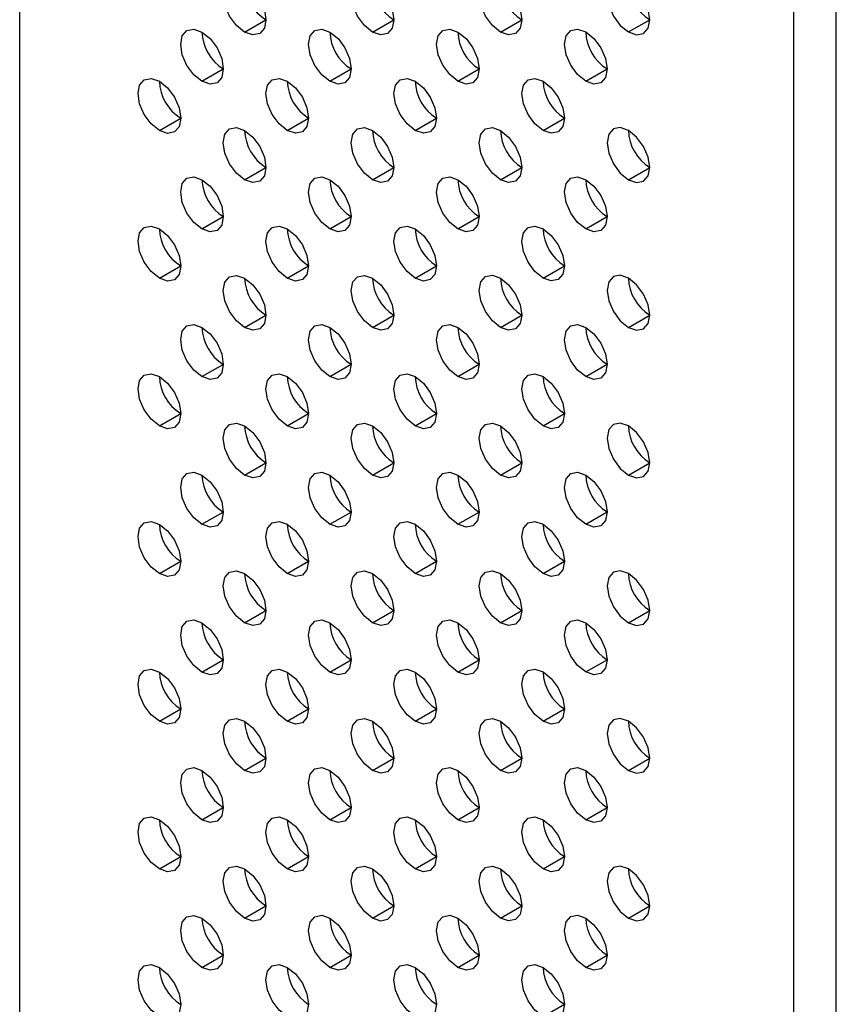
# Model space of a CAD drawing. Header units: millimetres. Extents: x 0 to 1118, y 0 to 864.
# Tile 173 of 256: x 921.71 to 926.22, y 643.32 to 648.76. Entities that reach past the tile are written whole.
import ezdxf

# ---------------------------------------------------------------- set-up
doc = ezdxf.new("R2010")
doc.units = ezdxf.units.MM

msp = doc.modelspace()

# ---------------------------------------------------------------- linework, layer by layer
at = {"color": 7, "linetype": 'Continuous', "lineweight": 25}
for p, q in [((921.7098, 638.5157), (921.7098, 663.2493)), ((925.9878, 660.7797), (925.9878, 585.0455)), ((926.2235, 585.0455), (926.2235, 660.7797)), ((922.9532, 648.6912), (923.071, 648.7592)), ((923.6603, 648.6912), (923.7781, 648.7593)), ((924.3674, 648.6913), (924.4852, 648.7593)), ((925.0745, 648.6914), (925.1923, 648.7594)), ((922.7175, 648.419), (922.8353, 648.487)), ((923.4246, 648.419), (923.5424, 648.4871)), ((924.1317, 648.4191), (924.2495, 648.4871)), ((924.8388, 648.4192), (924.9566, 648.4872)), ((922.4818, 648.1468), (922.5996, 648.2148)), ((923.1889, 648.1468), (923.3067, 648.2149)), ((923.896, 648.1469), (924.0138, 648.2149)), ((924.6031, 648.147), (924.7209, 648.215)), ((922.9532, 647.8746), (923.071, 647.9427)), ((923.6603, 647.8747), (923.7781, 647.9427)), ((924.3674, 647.8748), (924.4852, 647.9428)), ((925.0745, 647.8748), (925.1923, 647.9429)), ((922.7175, 647.6024), (922.8353, 647.6705)), ((923.4246, 647.6025), (923.5424, 647.6705)), ((924.1317, 647.6026), (924.2495, 647.6706)), ((924.8388, 647.6026), (924.9566, 647.6707)), ((922.4818, 647.3302), (922.5996, 647.3983)), ((923.1889, 647.3303), (923.3067, 647.3983)), ((923.896, 647.3304), (924.0138, 647.3984)), ((924.6031, 647.3304), (924.7209, 647.3985)), ((922.9532, 647.0581), (923.071, 647.1261)), ((923.6603, 647.0582), (923.7781, 647.1262)), ((924.3674, 647.0582), (924.4852, 647.1263)), ((925.0745, 647.0583), (925.1923, 647.1263)), ((922.7175, 646.7859), (922.8353, 646.8539)), ((923.4246, 646.786), (923.5424, 646.854)), ((924.1317, 646.786), (924.2495, 646.8541)), ((924.8388, 646.7861), (924.9566, 646.8541)), ((922.4818, 646.5137), (922.5996, 646.5817)), ((923.1889, 646.5138), (923.3067, 646.5818)), ((923.896, 646.5138), (924.0138, 646.5819)), ((924.6031, 646.5139), (924.7209, 646.5819)), ((922.9532, 646.2416), (923.071, 646.3096)), ((923.6603, 646.2416), (923.7781, 646.3097)), ((924.3674, 646.2417), (924.4852, 646.3097)), ((925.0745, 646.2418), (925.1923, 646.3098)), ((922.7175, 645.9694), (922.8353, 646.0374)), ((923.4246, 645.9694), (923.5424, 646.0375)), ((924.1317, 645.9695), (924.2495, 646.0375)), ((924.8388, 645.9696), (924.9566, 646.0376)), ((922.4818, 645.6972), (922.5996, 645.7652)), ((923.1889, 645.6972), (923.3067, 645.7653)), ((923.896, 645.6973), (924.0138, 645.7653)), ((924.6031, 645.6973), (924.7209, 645.7654)), ((922.9532, 645.425), (923.071, 645.493)), ((923.6603, 645.4251), (923.7781, 645.4931)), ((924.3674, 645.4251), (924.4852, 645.4932)), ((925.0745, 645.4252), (925.1923, 645.4932)), ((922.7175, 645.1528), (922.8353, 645.2208)), ((923.4246, 645.1529), (923.5424, 645.2209)), ((924.1317, 645.1529), (924.2495, 645.221)), ((924.8388, 645.153), (924.9566, 645.221)), ((922.4818, 644.8806), (922.5996, 644.9486)), ((923.1889, 644.8807), (923.3067, 644.9487)), ((923.896, 644.8807), (924.0138, 644.9488)), ((924.6031, 644.8808), (924.7209, 644.9488)), ((922.9532, 644.6085), (923.071, 644.6765)), ((923.6603, 644.6085), (923.7781, 644.6766)), ((924.3674, 644.6086), (924.4852, 644.6766)), ((925.0745, 644.6087), (925.1923, 644.6767)), ((922.7175, 644.3363), (922.8353, 644.4043)), ((923.4246, 644.3363), (923.5424, 644.4044)), ((924.1317, 644.3364), (924.2495, 644.4044)), ((924.8388, 644.3365), (924.9566, 644.4045)), ((922.4818, 644.0641), (922.5996, 644.1321)), ((923.1889, 644.0641), (923.3067, 644.1322)), ((923.896, 644.0642), (924.0138, 644.1322)), ((924.6031, 644.0643), (924.7209, 644.1323)), ((922.9532, 643.7919), (923.071, 643.86)), ((923.6603, 643.792), (923.7781, 643.86)), ((924.3674, 643.7921), (924.4852, 643.8601)), ((925.0745, 643.7921), (925.1923, 643.8602)), ((922.7175, 643.5197), (922.8353, 643.5878)), ((923.4246, 643.5198), (923.5424, 643.5878)), ((924.1317, 643.5199), (924.2495, 643.5879)), ((924.8388, 643.5199), (924.9566, 643.588)), ((924.6031, 643.2477), (924.7209, 643.3158))]:
    msp.add_line(p, q, dxfattribs=at)
at = {"color": 7, "linetype": 'Continuous', "lineweight": 25, "flags": 128}
for points in [[(922.9532, 648.6912), (922.9081, 648.7276), (922.8698, 648.7791), (922.8443, 648.838), (922.8353, 648.8953), (922.8443, 648.9422), (922.8698, 648.9716), (922.9081, 648.979), (922.9532, 648.9634)], [(922.9532, 648.9634), (922.9983, 648.927), (923.0365, 648.8754), (923.0621, 648.8165), (923.071, 648.7592), (923.0621, 648.7123), (923.0365, 648.6829), (922.9983, 648.6755), (922.9532, 648.6912)], [(923.6603, 648.6912), (923.6152, 648.7276), (923.5769, 648.7792), (923.5514, 648.8381), (923.5424, 648.8954), (923.5514, 648.9423), (923.5769, 648.9717), (923.6152, 648.9791), (923.6603, 648.9634)], [(923.6603, 648.9634), (923.7054, 648.927), (923.7436, 648.8755), (923.7692, 648.8166), (923.7781, 648.7593), (923.7692, 648.7124), (923.7436, 648.683), (923.7054, 648.6756), (923.6603, 648.6912)], [(924.3674, 648.6913), (924.3223, 648.7277), (924.2841, 648.7793), (924.2585, 648.8382), (924.2495, 648.8954), (924.2585, 648.9423), (924.2841, 648.9717), (924.3223, 648.9792), (924.3674, 648.9635)], [(924.3674, 648.9635), (924.4125, 648.9271), (924.4507, 648.8755), (924.4763, 648.8166), (924.4852, 648.7594), (924.4763, 648.7125), (924.4507, 648.6831), (924.4125, 648.6756), (924.3674, 648.6913)], [(925.0745, 648.9636), (925.0294, 648.9792), (924.9912, 648.9718), (924.9656, 648.9424), (924.9566, 648.8955), (924.9656, 648.8382), (924.9912, 648.7793), (925.0294, 648.7278), (925.0745, 648.6914)], [(925.0745, 648.6914), (925.1196, 648.6757), (925.1578, 648.6831), (925.1834, 648.7125), (925.1923, 648.7594), (925.1834, 648.8167), (925.1578, 648.8756), (925.1196, 648.9272), (925.0745, 648.9636)], [(922.7175, 648.419), (922.6724, 648.4554), (922.6341, 648.5069), (922.6086, 648.5658), (922.5996, 648.6231), (922.6086, 648.67), (922.6341, 648.6994), (922.6724, 648.7068), (922.7175, 648.6912)], [(922.7175, 648.6912), (922.7626, 648.6548), (922.8008, 648.6032), (922.8264, 648.5443), (922.8353, 648.487), (922.8264, 648.4401), (922.8008, 648.4107), (922.7626, 648.4033), (922.7175, 648.419)], [(923.4246, 648.419), (923.3795, 648.4554), (923.3412, 648.507), (923.3157, 648.5659), (923.3067, 648.6232), (923.3157, 648.6701), (923.3412, 648.6995), (923.3795, 648.7069), (923.4246, 648.6912)], [(923.4246, 648.6912), (923.4697, 648.6548), (923.5079, 648.6033), (923.5335, 648.5444), (923.5424, 648.4871), (923.5335, 648.4402), (923.5079, 648.4108), (923.4697, 648.4034), (923.4246, 648.419)], [(924.1317, 648.4191), (924.0866, 648.4555), (924.0484, 648.5071), (924.0228, 648.566), (924.0138, 648.6232), (924.0228, 648.6701), (924.0484, 648.6995), (924.0866, 648.707), (924.1317, 648.6913)], [(924.1317, 648.6913), (924.1768, 648.6549), (924.215, 648.6033), (924.2406, 648.5444), (924.2495, 648.4872), (924.2406, 648.4403), (924.215, 648.4109), (924.1768, 648.4034), (924.1317, 648.4191)], [(924.8388, 648.4192), (924.7937, 648.4556), (924.7555, 648.5071), (924.7299, 648.566), (924.7209, 648.6233), (924.7299, 648.6702), (924.7555, 648.6996), (924.7937, 648.707), (924.8388, 648.6914)], [(924.8388, 648.6914), (924.8839, 648.655), (924.9221, 648.6034), (924.9477, 648.5445), (924.9566, 648.4872), (924.9477, 648.4403), (924.9221, 648.4109), (924.8839, 648.4035), (924.8388, 648.4192)], [(922.4818, 648.1468), (922.4367, 648.1832), (922.3984, 648.2347), (922.3729, 648.2936), (922.3639, 648.3509), (922.3729, 648.3978), (922.3984, 648.4272), (922.4367, 648.4346), (922.4818, 648.419)], [(922.4818, 648.419), (922.5269, 648.3826), (922.5651, 648.331), (922.5907, 648.2721), (922.5996, 648.2148), (922.5907, 648.1679), (922.5651, 648.1385), (922.5269, 648.1311), (922.4818, 648.1468)], [(923.1889, 648.1468), (923.1438, 648.1832), (923.1055, 648.2348), (923.08, 648.2937), (923.071, 648.351), (923.08, 648.3979), (923.1055, 648.4273), (923.1438, 648.4347), (923.1889, 648.419)], [(923.1889, 648.419), (923.234, 648.3826), (923.2722, 648.3311), (923.2978, 648.2722), (923.3067, 648.2149), (923.2978, 648.168), (923.2722, 648.1386), (923.234, 648.1312), (923.1889, 648.1468)], [(923.896, 648.1469), (923.8509, 648.1833), (923.8127, 648.2349), (923.7871, 648.2938), (923.7781, 648.351), (923.7871, 648.3979), (923.8127, 648.4273), (923.8509, 648.4348), (923.896, 648.4191)], [(923.896, 648.4191), (923.9411, 648.3827), (923.9793, 648.3311), (924.0049, 648.2722), (924.0138, 648.215), (924.0049, 648.1681), (923.9793, 648.1387), (923.9411, 648.1312), (923.896, 648.1469)], [(924.6031, 648.147), (924.558, 648.1834), (924.5198, 648.2349), (924.4942, 648.2938), (924.4852, 648.3511), (924.4942, 648.398), (924.5198, 648.4274), (924.558, 648.4348), (924.6031, 648.4192)], [(924.6031, 648.4192), (924.6482, 648.3828), (924.6864, 648.3312), (924.712, 648.2723), (924.7209, 648.215), (924.712, 648.1681), (924.6864, 648.1387), (924.6482, 648.1313), (924.6031, 648.147)], [(922.9532, 647.8746), (922.9081, 647.911), (922.8698, 647.9626), (922.8443, 648.0215), (922.8353, 648.0788), (922.8443, 648.1257), (922.8698, 648.1551), (922.9081, 648.1625), (922.9532, 648.1468)], [(922.9532, 648.1468), (922.9983, 648.1104), (923.0365, 648.0588), (923.0621, 648), (923.071, 647.9427), (923.0621, 647.8958), (923.0365, 647.8664), (922.9983, 647.859), (922.9532, 647.8746)], [(923.6603, 647.8747), (923.6152, 647.9111), (923.5769, 647.9627), (923.5514, 648.0216), (923.5424, 648.0788), (923.5514, 648.1257), (923.5769, 648.1551), (923.6152, 648.1626), (923.6603, 648.1469)], [(923.6603, 648.1469), (923.7054, 648.1105), (923.7436, 648.0589), (923.7692, 648), (923.7781, 647.9428), (923.7692, 647.8959), (923.7436, 647.8665), (923.7054, 647.859), (923.6603, 647.8747)], [(924.3674, 647.8748), (924.3223, 647.9112), (924.2841, 647.9627), (924.2585, 648.0216), (924.2495, 648.0789), (924.2585, 648.1258), (924.2841, 648.1552), (924.3223, 648.1626), (924.3674, 648.1469)], [(924.3674, 648.1469), (924.4125, 648.1106), (924.4507, 648.059), (924.4763, 648.0001), (924.4852, 647.9428), (924.4763, 647.8959), (924.4507, 647.8665), (924.4125, 647.8591), (924.3674, 647.8748)], [(925.0745, 648.147), (925.0294, 648.1627), (924.9912, 648.1553), (924.9656, 648.1259), (924.9566, 648.079), (924.9656, 648.0217), (924.9912, 647.9628), (925.0294, 647.9112), (925.0745, 647.8748)], [(925.0745, 647.8748), (925.1196, 647.8592), (925.1578, 647.8666), (925.1834, 647.896), (925.1923, 647.9429), (925.1834, 648.0001), (925.1578, 648.059), (925.1196, 648.1106), (925.0745, 648.147)], [(922.7175, 647.6024), (922.6724, 647.6388), (922.6341, 647.6904), (922.6086, 647.7493), (922.5996, 647.8066), (922.6086, 647.8535), (922.6341, 647.8829), (922.6724, 647.8903), (922.7175, 647.8746)], [(922.7175, 647.8746), (922.7626, 647.8382), (922.8008, 647.7866), (922.8264, 647.7277), (922.8353, 647.6705), (922.8264, 647.6236), (922.8008, 647.5942), (922.7626, 647.5868), (922.7175, 647.6024)], [(923.4246, 647.6025), (923.3795, 647.6389), (923.3412, 647.6905), (923.3157, 647.7494), (923.3067, 647.8066), (923.3157, 647.8535), (923.3412, 647.8829), (923.3795, 647.8904), (923.4246, 647.8747)], [(923.4246, 647.8747), (923.4697, 647.8383), (923.5079, 647.7867), (923.5335, 647.7278), (923.5424, 647.6706), (923.5335, 647.6237), (923.5079, 647.5943), (923.4697, 647.5868), (923.4246, 647.6025)], [(924.1317, 647.6026), (924.0866, 647.639), (924.0484, 647.6905), (924.0228, 647.7494), (924.0138, 647.8067), (924.0228, 647.8536), (924.0484, 647.883), (924.0866, 647.8904), (924.1317, 647.8747)], [(924.1317, 647.8747), (924.1768, 647.8384), (924.215, 647.7868), (924.2406, 647.7279), (924.2495, 647.6706), (924.2406, 647.6237), (924.215, 647.5943), (924.1768, 647.5869), (924.1317, 647.6026)], [(924.8388, 647.6026), (924.7937, 647.639), (924.7555, 647.6906), (924.7299, 647.7495), (924.7209, 647.8068), (924.7299, 647.8537), (924.7555, 647.8831), (924.7937, 647.8905), (924.8388, 647.8748)], [(924.8388, 647.8748), (924.8839, 647.8384), (924.9221, 647.7868), (924.9477, 647.7279), (924.9566, 647.6707), (924.9477, 647.6238), (924.9221, 647.5944), (924.8839, 647.587), (924.8388, 647.6026)], [(922.4818, 647.3302), (922.4367, 647.3666), (922.3984, 647.4182), (922.3729, 647.4771), (922.3639, 647.5344), (922.3729, 647.5813), (922.3984, 647.6107), (922.4367, 647.6181), (922.4818, 647.6024)], [(922.4818, 647.6024), (922.5269, 647.566), (922.5651, 647.5144), (922.5907, 647.4555), (922.5996, 647.3983), (922.5907, 647.3514), (922.5651, 647.322), (922.5269, 647.3146), (922.4818, 647.3302)], [(923.1889, 647.3303), (923.1438, 647.3667), (923.1055, 647.4183), (923.08, 647.4772), (923.071, 647.5344), (923.08, 647.5813), (923.1055, 647.6107), (923.1438, 647.6182), (923.1889, 647.6025)], [(923.1889, 647.6025), (923.234, 647.5661), (923.2722, 647.5145), (923.2978, 647.4556), (923.3067, 647.3984), (923.2978, 647.3515), (923.2722, 647.3221), (923.234, 647.3146), (923.1889, 647.3303)], [(923.896, 647.3304), (923.8509, 647.3668), (923.8127, 647.4183), (923.7871, 647.4772), (923.7781, 647.5345), (923.7871, 647.5814), (923.8127, 647.6108), (923.8509, 647.6182), (923.896, 647.6025)], [(923.896, 647.6025), (923.9411, 647.5661), (923.9793, 647.5146), (924.0049, 647.4557), (924.0138, 647.3984), (924.0049, 647.3515), (923.9793, 647.3221), (923.9411, 647.3147), (923.896, 647.3304)], [(924.6031, 647.3304), (924.558, 647.3668), (924.5198, 647.4184), (924.4942, 647.4773), (924.4852, 647.5346), (924.4942, 647.5815), (924.5198, 647.6109), (924.558, 647.6183), (924.6031, 647.6026)], [(924.6031, 647.6026), (924.6482, 647.5662), (924.6864, 647.5146), (924.712, 647.4557), (924.7209, 647.3985), (924.712, 647.3516), (924.6864, 647.3222), (924.6482, 647.3148), (924.6031, 647.3304)], [(922.9532, 647.0581), (922.9081, 647.0945), (922.8698, 647.1461), (922.8443, 647.205), (922.8353, 647.2622), (922.8443, 647.3091), (922.8698, 647.3385), (922.9081, 647.346), (922.9532, 647.3303)], [(922.9532, 647.3303), (922.9983, 647.2939), (923.0365, 647.2423), (923.0621, 647.1834), (923.071, 647.1262), (923.0621, 647.0793), (923.0365, 647.0498), (922.9983, 647.0424), (922.9532, 647.0581)], [(923.6603, 647.0582), (923.6152, 647.0946), (923.5769, 647.1461), (923.5514, 647.205), (923.5424, 647.2623), (923.5514, 647.3092), (923.5769, 647.3386), (923.6152, 647.346), (923.6603, 647.3303)], [(923.6603, 647.3303), (923.7054, 647.2939), (923.7436, 647.2424), (923.7692, 647.1835), (923.7781, 647.1262), (923.7692, 647.0793), (923.7436, 647.0499), (923.7054, 647.0425), (923.6603, 647.0582)], [(924.3674, 647.0582), (924.3223, 647.0946), (924.2841, 647.1462), (924.2585, 647.2051), (924.2495, 647.2624), (924.2585, 647.3093), (924.2841, 647.3387), (924.3223, 647.3461), (924.3674, 647.3304)], [(924.3674, 647.3304), (924.4125, 647.294), (924.4507, 647.2424), (924.4763, 647.1835), (924.4852, 647.1263), (924.4763, 647.0794), (924.4507, 647.05), (924.4125, 647.0426), (924.3674, 647.0582)], [(925.0745, 647.3305), (925.0294, 647.3462), (924.9912, 647.3387), (924.9656, 647.3093), (924.9566, 647.2624), (924.9656, 647.2052), (924.9912, 647.1463), (925.0294, 647.0947), (925.0745, 647.0583)], [(925.0745, 647.0583), (925.1196, 647.0426), (925.1578, 647.05), (925.1834, 647.0795), (925.1923, 647.1264), (925.1834, 647.1836), (925.1578, 647.2425), (925.1196, 647.2941), (925.0745, 647.3305)], [(922.7175, 646.7859), (922.6724, 646.8223), (922.6341, 646.8739), (922.6086, 646.9328), (922.5996, 646.99), (922.6086, 647.0369), (922.6341, 647.0663), (922.6724, 647.0737), (922.7175, 647.0581)], [(922.7175, 647.0581), (922.7626, 647.0217), (922.8008, 646.9701), (922.8264, 646.9112), (922.8353, 646.8539), (922.8264, 646.807), (922.8008, 646.7776), (922.7626, 646.7702), (922.7175, 646.7859)], [(923.4246, 646.786), (923.3795, 646.8224), (923.3412, 646.8739), (923.3157, 646.9328), (923.3067, 646.9901), (923.3157, 647.037), (923.3412, 647.0664), (923.3795, 647.0738), (923.4246, 647.0581)], [(923.4246, 647.0581), (923.4697, 647.0217), (923.5079, 646.9702), (923.5335, 646.9113), (923.5424, 646.854), (923.5335, 646.8071), (923.5079, 646.7777), (923.4697, 646.7703), (923.4246, 646.786)], [(924.1317, 646.786), (924.0866, 646.8224), (924.0484, 646.874), (924.0228, 646.9329), (924.0138, 646.9902), (924.0228, 647.0371), (924.0484, 647.0665), (924.0866, 647.0739), (924.1317, 647.0582)], [(924.1317, 647.0582), (924.1768, 647.0218), (924.215, 646.9702), (924.2406, 646.9113), (924.2495, 646.8541), (924.2406, 646.8072), (924.215, 646.7778), (924.1768, 646.7703), (924.1317, 646.786)], [(924.8388, 646.7861), (924.7937, 646.8225), (924.7555, 646.8741), (924.7299, 646.933), (924.7209, 646.9902), (924.7299, 647.0371), (924.7555, 647.0665), (924.7937, 647.0739), (924.8388, 647.0583)], [(924.8388, 647.0583), (924.8839, 647.0219), (924.9221, 646.9703), (924.9477, 646.9114), (924.9566, 646.8541), (924.9477, 646.8072), (924.9221, 646.7778), (924.8839, 646.7704), (924.8388, 646.7861)], [(922.4818, 646.5137), (922.4367, 646.5501), (922.3984, 646.6017), (922.3729, 646.6606), (922.3639, 646.7178), (922.3729, 646.7647), (922.3984, 646.7941), (922.4367, 646.8015), (922.4818, 646.7859)], [(922.4818, 646.7859), (922.5269, 646.7495), (922.5651, 646.6979), (922.5907, 646.639), (922.5996, 646.5817), (922.5907, 646.5348), (922.5651, 646.5054), (922.5269, 646.498), (922.4818, 646.5137)], [(923.1889, 646.5138), (923.1438, 646.5502), (923.1055, 646.6017), (923.08, 646.6606), (923.071, 646.7179), (923.08, 646.7648), (923.1055, 646.7942), (923.1438, 646.8016), (923.1889, 646.7859)], [(923.1889, 646.7859), (923.234, 646.7495), (923.2722, 646.698), (923.2978, 646.6391), (923.3067, 646.5818), (923.2978, 646.5349), (923.2722, 646.5055), (923.234, 646.4981), (923.1889, 646.5138)], [(923.896, 646.5138), (923.8509, 646.5502), (923.8127, 646.6018), (923.7871, 646.6607), (923.7781, 646.7179), (923.7871, 646.7648), (923.8127, 646.7943), (923.8509, 646.8017), (923.896, 646.786)], [(923.896, 646.786), (923.9411, 646.7496), (923.9793, 646.698), (924.0049, 646.6391), (924.0138, 646.5819), (924.0049, 646.535), (923.9793, 646.5056), (923.9411, 646.4981), (923.896, 646.5138)], [(924.6031, 646.5139), (924.558, 646.5503), (924.5198, 646.6019), (924.4942, 646.6608), (924.4852, 646.718), (924.4942, 646.7649), (924.5198, 646.7943), (924.558, 646.8017), (924.6031, 646.7861)], [(924.6031, 646.7861), (924.6482, 646.7497), (924.6864, 646.6981), (924.712, 646.6392), (924.7209, 646.5819), (924.712, 646.535), (924.6864, 646.5056), (924.6482, 646.4982), (924.6031, 646.5139)], [(922.9532, 646.2416), (922.9081, 646.2779), (922.8698, 646.3295), (922.8443, 646.3884), (922.8353, 646.4457), (922.8443, 646.4926), (922.8698, 646.522), (922.9081, 646.5294), (922.9532, 646.5137)], [(922.9532, 646.5137), (922.9983, 646.4773), (923.0365, 646.4258), (923.0621, 646.3669), (923.071, 646.3096), (923.0621, 646.2627), (923.0365, 646.2333), (922.9983, 646.2259), (922.9532, 646.2416)], [(923.6603, 646.2416), (923.6152, 646.278), (923.5769, 646.3296), (923.5514, 646.3885), (923.5424, 646.4457), (923.5514, 646.4926), (923.5769, 646.522), (923.6152, 646.5295), (923.6603, 646.5138)], [(923.6603, 646.5138), (923.7054, 646.4774), (923.7436, 646.4258), (923.7692, 646.3669), (923.7781, 646.3097), (923.7692, 646.2628), (923.7436, 646.2334), (923.7054, 646.2259), (923.6603, 646.2416)], [(924.3674, 646.2417), (924.3223, 646.2781), (924.2841, 646.3297), (924.2585, 646.3886), (924.2495, 646.4458), (924.2585, 646.4927), (924.2841, 646.5221), (924.3223, 646.5295), (924.3674, 646.5139)], [(924.3674, 646.5139), (924.4125, 646.4775), (924.4507, 646.4259), (924.4763, 646.367), (924.4852, 646.3097), (924.4763, 646.2628), (924.4507, 646.2334), (924.4125, 646.226), (924.3674, 646.2417)], [(925.0745, 646.5139), (925.0294, 646.5296), (924.9912, 646.5222), (924.9656, 646.4928), (924.9566, 646.4459), (924.9656, 646.3886), (924.9912, 646.3297), (925.0294, 646.2781), (925.0745, 646.2418)], [(925.0745, 646.2418), (925.1196, 646.2261), (925.1578, 646.2335), (925.1834, 646.2629), (925.1923, 646.3098), (925.1834, 646.3671), (925.1578, 646.426), (925.1196, 646.4775), (925.0745, 646.5139)], [(922.7175, 645.9694), (922.6724, 646.0057), (922.6341, 646.0573), (922.6086, 646.1162), (922.5996, 646.1735), (922.6086, 646.2204), (922.6341, 646.2498), (922.6724, 646.2572), (922.7175, 646.2415)], [(922.7175, 646.2415), (922.7626, 646.2051), (922.8008, 646.1536), (922.8264, 646.0947), (922.8353, 646.0374), (922.8264, 645.9905), (922.8008, 645.9611), (922.7626, 645.9537), (922.7175, 645.9694)], [(923.4246, 645.9694), (923.3795, 646.0058), (923.3412, 646.0574), (923.3157, 646.1163), (923.3067, 646.1735), (923.3157, 646.2204), (923.3412, 646.2498), (923.3795, 646.2573), (923.4246, 646.2416)], [(923.4246, 646.2416), (923.4697, 646.2052), (923.5079, 646.1536), (923.5335, 646.0947), (923.5424, 646.0375), (923.5335, 645.9906), (923.5079, 645.9612), (923.4697, 645.9537), (923.4246, 645.9694)], [(924.1317, 645.9695), (924.0866, 646.0059), (924.0484, 646.0575), (924.0228, 646.1164), (924.0138, 646.1736), (924.0228, 646.2205), (924.0484, 646.2499), (924.0866, 646.2573), (924.1317, 646.2417)], [(924.1317, 646.2417), (924.1768, 646.2053), (924.215, 646.1537), (924.2406, 646.0948), (924.2495, 646.0375), (924.2406, 645.9906), (924.215, 645.9612), (924.1768, 645.9538), (924.1317, 645.9695)], [(924.8388, 645.9696), (924.7937, 646.0059), (924.7555, 646.0575), (924.7299, 646.1164), (924.7209, 646.1737), (924.7299, 646.2206), (924.7555, 646.25), (924.7937, 646.2574), (924.8388, 646.2417)], [(924.8388, 646.2417), (924.8839, 646.2053), (924.9221, 646.1538), (924.9477, 646.0949), (924.9566, 646.0376), (924.9477, 645.9907), (924.9221, 645.9613), (924.8839, 645.9539), (924.8388, 645.9696)], [(922.4818, 645.6972), (922.4367, 645.7335), (922.3984, 645.7851), (922.3729, 645.844), (922.3639, 645.9013), (922.3729, 645.9482), (922.3984, 645.9776), (922.4367, 645.985), (922.4818, 645.9693)], [(922.4818, 645.9693), (922.5269, 645.9329), (922.5651, 645.8814), (922.5907, 645.8225), (922.5996, 645.7652), (922.5907, 645.7183), (922.5651, 645.6889), (922.5269, 645.6815), (922.4818, 645.6972)], [(923.1889, 645.6972), (923.1438, 645.7336), (923.1055, 645.7852), (923.08, 645.8441), (923.071, 645.9013), (923.08, 645.9482), (923.1055, 645.9776), (923.1438, 645.9851), (923.1889, 645.9694)], [(923.1889, 645.9694), (923.234, 645.933), (923.2722, 645.8814), (923.2978, 645.8225), (923.3067, 645.7653), (923.2978, 645.7184), (923.2722, 645.689), (923.234, 645.6815), (923.1889, 645.6972)], [(923.896, 645.6973), (923.8509, 645.7337), (923.8127, 645.7852), (923.7871, 645.8441), (923.7781, 645.9014), (923.7871, 645.9483), (923.8127, 645.9777), (923.8509, 645.9851), (923.896, 645.9695)], [(923.896, 645.9695), (923.9411, 645.9331), (923.9793, 645.8815), (924.0049, 645.8226), (924.0138, 645.7653), (924.0049, 645.7184), (923.9793, 645.689), (923.9411, 645.6816), (923.896, 645.6973)], [(924.6031, 645.6973), (924.558, 645.7337), (924.5198, 645.7853), (924.4942, 645.8442), (924.4852, 645.9015), (924.4942, 645.9484), (924.5198, 645.9778), (924.558, 645.9852), (924.6031, 645.9695)], [(924.6031, 645.9695), (924.6482, 645.9331), (924.6864, 645.8816), (924.712, 645.8227), (924.7209, 645.7654), (924.712, 645.7185), (924.6864, 645.6891), (924.6482, 645.6817), (924.6031, 645.6973)], [(922.9532, 645.425), (922.9081, 645.4614), (922.8698, 645.513), (922.8443, 645.5719), (922.8353, 645.6291), (922.8443, 645.676), (922.8698, 645.7054), (922.9081, 645.7129), (922.9532, 645.6972)], [(922.9532, 645.6972), (922.9983, 645.6608), (923.0365, 645.6092), (923.0621, 645.5503), (923.071, 645.4931), (923.0621, 645.4462), (923.0365, 645.4168), (922.9983, 645.4093), (922.9532, 645.425)], [(923.6603, 645.4251), (923.6152, 645.4615), (923.5769, 645.513), (923.5514, 645.5719), (923.5424, 645.6292), (923.5514, 645.6761), (923.5769, 645.7055), (923.6152, 645.7129), (923.6603, 645.6973)], [(923.6603, 645.6973), (923.7054, 645.6609), (923.7436, 645.6093), (923.7692, 645.5504), (923.7781, 645.4931), (923.7692, 645.4462), (923.7436, 645.4168), (923.7054, 645.4094), (923.6603, 645.4251)], [(924.3674, 645.4251), (924.3223, 645.4615), (924.2841, 645.5131), (924.2585, 645.572), (924.2495, 645.6293), (924.2585, 645.6762), (924.2841, 645.7056), (924.3223, 645.713), (924.3674, 645.6973)], [(924.3674, 645.6973), (924.4125, 645.6609), (924.4507, 645.6094), (924.4763, 645.5505), (924.4852, 645.4932), (924.4763, 645.4463), (924.4507, 645.4169), (924.4125, 645.4095), (924.3674, 645.4251)], [(925.0745, 645.6974), (925.0294, 645.7131), (924.9912, 645.7056), (924.9656, 645.6762), (924.9566, 645.6293), (924.9656, 645.5721), (924.9912, 645.5132), (925.0294, 645.4616), (925.0745, 645.4252)], [(925.0745, 645.4252), (925.1196, 645.4095), (925.1578, 645.417), (925.1834, 645.4464), (925.1923, 645.4933), (925.1834, 645.5505), (925.1578, 645.6094), (925.1196, 645.661), (925.0745, 645.6974)], [(922.7175, 645.1528), (922.6724, 645.1892), (922.6341, 645.2408), (922.6086, 645.2997), (922.5996, 645.3569), (922.6086, 645.4038), (922.6341, 645.4332), (922.6724, 645.4407), (922.7175, 645.425)], [(922.7175, 645.425), (922.7626, 645.3886), (922.8008, 645.337), (922.8264, 645.2781), (922.8353, 645.2209), (922.8264, 645.174), (922.8008, 645.1446), (922.7626, 645.1371), (922.7175, 645.1528)], [(923.4246, 645.1529), (923.3795, 645.1893), (923.3412, 645.2408), (923.3157, 645.2997), (923.3067, 645.357), (923.3157, 645.4039), (923.3412, 645.4333), (923.3795, 645.4407), (923.4246, 645.4251)], [(923.4246, 645.4251), (923.4697, 645.3887), (923.5079, 645.3371), (923.5335, 645.2782), (923.5424, 645.2209), (923.5335, 645.174), (923.5079, 645.1446), (923.4697, 645.1372), (923.4246, 645.1529)], [(924.1317, 645.1529), (924.0866, 645.1893), (924.0484, 645.2409), (924.0228, 645.2998), (924.0138, 645.3571), (924.0228, 645.404), (924.0484, 645.4334), (924.0866, 645.4408), (924.1317, 645.4251)], [(924.1317, 645.4251), (924.1768, 645.3887), (924.215, 645.3372), (924.2406, 645.2783), (924.2495, 645.221), (924.2406, 645.1741), (924.215, 645.1447), (924.1768, 645.1373), (924.1317, 645.1529)], [(924.8388, 645.153), (924.7937, 645.1894), (924.7555, 645.241), (924.7299, 645.2999), (924.7209, 645.3571), (924.7299, 645.404), (924.7555, 645.4334), (924.7937, 645.4409), (924.8388, 645.4252)], [(924.8388, 645.4252), (924.8839, 645.3888), (924.9221, 645.3372), (924.9477, 645.2783), (924.9566, 645.2211), (924.9477, 645.1742), (924.9221, 645.1448), (924.8839, 645.1373), (924.8388, 645.153)], [(922.4818, 644.8806), (922.4367, 644.917), (922.3984, 644.9686), (922.3729, 645.0275), (922.3639, 645.0847), (922.3729, 645.1316), (922.3984, 645.161), (922.4367, 645.1685), (922.4818, 645.1528)], [(922.4818, 645.1528), (922.5269, 645.1164), (922.5651, 645.0648), (922.5907, 645.0059), (922.5996, 644.9487), (922.5907, 644.9018), (922.5651, 644.8724), (922.5269, 644.8649), (922.4818, 644.8806)], [(923.1889, 644.8807), (923.1438, 644.9171), (923.1055, 644.9686), (923.08, 645.0275), (923.071, 645.0848), (923.08, 645.1317), (923.1055, 645.1611), (923.1438, 645.1685), (923.1889, 645.1529)], [(923.1889, 645.1529), (923.234, 645.1165), (923.2722, 645.0649), (923.2978, 645.006), (923.3067, 644.9487), (923.2978, 644.9018), (923.2722, 644.8724), (923.234, 644.865), (923.1889, 644.8807)], [(923.896, 644.8807), (923.8509, 644.9171), (923.8127, 644.9687), (923.7871, 645.0276), (923.7781, 645.0849), (923.7871, 645.1318), (923.8127, 645.1612), (923.8509, 645.1686), (923.896, 645.1529)], [(923.896, 645.1529), (923.9411, 645.1165), (923.9793, 645.065), (924.0049, 645.0061), (924.0138, 644.9488), (924.0049, 644.9019), (923.9793, 644.8725), (923.9411, 644.8651), (923.896, 644.8807)], [(924.6031, 644.8808), (924.558, 644.9172), (924.5198, 644.9688), (924.4942, 645.0277), (924.4852, 645.0849), (924.4942, 645.1318), (924.5198, 645.1612), (924.558, 645.1687), (924.6031, 645.153)], [(924.6031, 645.153), (924.6482, 645.1166), (924.6864, 645.065), (924.712, 645.0061), (924.7209, 644.9489), (924.712, 644.902), (924.6864, 644.8726), (924.6482, 644.8651), (924.6031, 644.8808)], [(922.9532, 644.6085), (922.9081, 644.6449), (922.8698, 644.6964), (922.8443, 644.7553), (922.8353, 644.8126), (922.8443, 644.8595), (922.8698, 644.8889), (922.9081, 644.8963), (922.9532, 644.8807)], [(922.9532, 644.8807), (922.9983, 644.8443), (923.0365, 644.7927), (923.0621, 644.7338), (923.071, 644.6765), (923.0621, 644.6296), (923.0365, 644.6002), (922.9983, 644.5928), (922.9532, 644.6085)], [(923.6603, 644.6085), (923.6152, 644.6449), (923.5769, 644.6965), (923.5514, 644.7554), (923.5424, 644.8127), (923.5514, 644.8596), (923.5769, 644.889), (923.6152, 644.8964), (923.6603, 644.8807)], [(923.6603, 644.8807), (923.7054, 644.8443), (923.7436, 644.7928), (923.7692, 644.7339), (923.7781, 644.6766), (923.7692, 644.6297), (923.7436, 644.6003), (923.7054, 644.5929), (923.6603, 644.6085)], [(924.3674, 644.6086), (924.3223, 644.645), (924.2841, 644.6966), (924.2585, 644.7555), (924.2495, 644.8127), (924.2585, 644.8596), (924.2841, 644.889), (924.3223, 644.8965), (924.3674, 644.8808)], [(924.3674, 644.8808), (924.4125, 644.8444), (924.4507, 644.7928), (924.4763, 644.7339), (924.4852, 644.6767), (924.4763, 644.6298), (924.4507, 644.6004), (924.4125, 644.5929), (924.3674, 644.6086)], [(925.0745, 644.8809), (925.0294, 644.8965), (924.9912, 644.8891), (924.9656, 644.8597), (924.9566, 644.8128), (924.9656, 644.7555), (924.9912, 644.6966), (925.0294, 644.6451), (925.0745, 644.6087)], [(925.0745, 644.6087), (925.1196, 644.593), (925.1578, 644.6004), (925.1834, 644.6298), (925.1923, 644.6767), (925.1834, 644.734), (925.1578, 644.7929), (925.1196, 644.8445), (925.0745, 644.8809)], [(922.7175, 644.3363), (922.6724, 644.3727), (922.6341, 644.4242), (922.6086, 644.4831), (922.5996, 644.5404), (922.6086, 644.5873), (922.6341, 644.6167), (922.6724, 644.6241), (922.7175, 644.6085)], [(922.7175, 644.6085), (922.7626, 644.5721), (922.8008, 644.5205), (922.8264, 644.4616), (922.8353, 644.4043), (922.8264, 644.3574), (922.8008, 644.328), (922.7626, 644.3206), (922.7175, 644.3363)], [(923.4246, 644.3363), (923.3795, 644.3727), (923.3412, 644.4243), (923.3157, 644.4832), (923.3067, 644.5405), (923.3157, 644.5874), (923.3412, 644.6168), (923.3795, 644.6242), (923.4246, 644.6085)], [(923.4246, 644.6085), (923.4697, 644.5721), (923.5079, 644.5206), (923.5335, 644.4617), (923.5424, 644.4044), (923.5335, 644.3575), (923.5079, 644.3281), (923.4697, 644.3207), (923.4246, 644.3363)], [(924.1317, 644.3364), (924.0866, 644.3728), (924.0484, 644.4244), (924.0228, 644.4833), (924.0138, 644.5405), (924.0228, 644.5874), (924.0484, 644.6168), (924.0866, 644.6243), (924.1317, 644.6086)], [(924.1317, 644.6086), (924.1768, 644.5722), (924.215, 644.5206), (924.2406, 644.4617), (924.2495, 644.4045), (924.2406, 644.3576), (924.215, 644.3282), (924.1768, 644.3207), (924.1317, 644.3364)], [(924.8388, 644.3365), (924.7937, 644.3729), (924.7555, 644.4244), (924.7299, 644.4833), (924.7209, 644.5406), (924.7299, 644.5875), (924.7555, 644.6169), (924.7937, 644.6243), (924.8388, 644.6087)], [(924.8388, 644.6087), (924.8839, 644.5723), (924.9221, 644.5207), (924.9477, 644.4618), (924.9566, 644.4045), (924.9477, 644.3576), (924.9221, 644.3282), (924.8839, 644.3208), (924.8388, 644.3365)], [(922.4818, 644.0641), (922.4367, 644.1005), (922.3984, 644.152), (922.3729, 644.2109), (922.3639, 644.2682), (922.3729, 644.3151), (922.3984, 644.3445), (922.4367, 644.3519), (922.4818, 644.3362)], [(922.4818, 644.3362), (922.5269, 644.2999), (922.5651, 644.2483), (922.5907, 644.1894), (922.5996, 644.1321), (922.5907, 644.0852), (922.5651, 644.0558), (922.5269, 644.0484), (922.4818, 644.0641)], [(923.1889, 644.0641), (923.1438, 644.1005), (923.1055, 644.1521), (923.08, 644.211), (923.071, 644.2683), (923.08, 644.3152), (923.1055, 644.3446), (923.1438, 644.352), (923.1889, 644.3363)], [(923.1889, 644.3363), (923.234, 644.2999), (923.2722, 644.2483), (923.2978, 644.1894), (923.3067, 644.1322), (923.2978, 644.0853), (923.2722, 644.0559), (923.234, 644.0485), (923.1889, 644.0641)], [(923.896, 644.0642), (923.8509, 644.1006), (923.8127, 644.1522), (923.7871, 644.2111), (923.7781, 644.2683), (923.7871, 644.3152), (923.8127, 644.3446), (923.8509, 644.3521), (923.896, 644.3364)], [(923.896, 644.3364), (923.9411, 644.3), (923.9793, 644.2484), (924.0049, 644.1895), (924.0138, 644.1323), (924.0049, 644.0854), (923.9793, 644.056), (923.9411, 644.0485), (923.896, 644.0642)], [(924.6031, 644.0643), (924.558, 644.1007), (924.5198, 644.1522), (924.4942, 644.2111), (924.4852, 644.2684), (924.4942, 644.3153), (924.5198, 644.3447), (924.558, 644.3521), (924.6031, 644.3364)], [(924.6031, 644.3364), (924.6482, 644.3001), (924.6864, 644.2485), (924.712, 644.1896), (924.7209, 644.1323), (924.712, 644.0854), (924.6864, 644.056), (924.6482, 644.0486), (924.6031, 644.0643)], [(922.9532, 643.7919), (922.9081, 643.8283), (922.8698, 643.8799), (922.8443, 643.9388), (922.8353, 643.9961), (922.8443, 644.043), (922.8698, 644.0724), (922.9081, 644.0798), (922.9532, 644.0641)], [(922.9532, 644.0641), (922.9983, 644.0277), (923.0365, 643.9761), (923.0621, 643.9172), (923.071, 643.86), (923.0621, 643.8131), (923.0365, 643.7837), (922.9983, 643.7763), (922.9532, 643.7919)], [(923.6603, 643.792), (923.6152, 643.8284), (923.5769, 643.88), (923.5514, 643.9389), (923.5424, 643.9961), (923.5514, 644.043), (923.5769, 644.0724), (923.6152, 644.0799), (923.6603, 644.0642)], [(923.6603, 644.0642), (923.7054, 644.0278), (923.7436, 643.9762), (923.7692, 643.9173), (923.7781, 643.8601), (923.7692, 643.8132), (923.7436, 643.7838), (923.7054, 643.7763), (923.6603, 643.792)], [(924.3674, 643.7921), (924.3223, 643.8285), (924.2841, 643.88), (924.2585, 643.9389), (924.2495, 643.9962), (924.2585, 644.0431), (924.2841, 644.0725), (924.3223, 644.0799), (924.3674, 644.0642)], [(924.3674, 644.0642), (924.4125, 644.0279), (924.4507, 643.9763), (924.4763, 643.9174), (924.4852, 643.8601), (924.4763, 643.8132), (924.4507, 643.7838), (924.4125, 643.7764), (924.3674, 643.7921)], [(925.0745, 644.0643), (925.0294, 644.08), (924.9912, 644.0726), (924.9656, 644.0432), (924.9566, 643.9963), (924.9656, 643.939), (924.9912, 643.8801), (925.0294, 643.8285), (925.0745, 643.7921)], [(925.0745, 643.7921), (925.1196, 643.7765), (925.1578, 643.7839), (925.1834, 643.8133), (925.1923, 643.8602), (925.1834, 643.9174), (925.1578, 643.9763), (925.1196, 644.0279), (925.0745, 644.0643)], [(922.7175, 643.5197), (922.6724, 643.5561), (922.6341, 643.6077), (922.6086, 643.6666), (922.5996, 643.7239), (922.6086, 643.7708), (922.6341, 643.8002), (922.6724, 643.8076), (922.7175, 643.7919)], [(922.7175, 643.7919), (922.7626, 643.7555), (922.8008, 643.7039), (922.8264, 643.645), (922.8353, 643.5878), (922.8264, 643.5409), (922.8008, 643.5115), (922.7626, 643.5041), (922.7175, 643.5197)], [(923.4246, 643.5198), (923.3795, 643.5562), (923.3412, 643.6078), (923.3157, 643.6667), (923.3067, 643.7239), (923.3157, 643.7708), (923.3412, 643.8002), (923.3795, 643.8077), (923.4246, 643.792)], [(923.4246, 643.792), (923.4697, 643.7556), (923.5079, 643.704), (923.5335, 643.6451), (923.5424, 643.5879), (923.5335, 643.541), (923.5079, 643.5115), (923.4697, 643.5041), (923.4246, 643.5198)], [(924.1317, 643.5199), (924.0866, 643.5563), (924.0484, 643.6078), (924.0228, 643.6667), (924.0138, 643.724), (924.0228, 643.7709), (924.0484, 643.8003), (924.0866, 643.8077), (924.1317, 643.792)], [(924.1317, 643.792), (924.1768, 643.7556), (924.215, 643.7041), (924.2406, 643.6452), (924.2495, 643.5879), (924.2406, 643.541), (924.215, 643.5116), (924.1768, 643.5042), (924.1317, 643.5199)], [(924.8388, 643.5199), (924.7937, 643.5563), (924.7555, 643.6079), (924.7299, 643.6668), (924.7209, 643.7241), (924.7299, 643.771), (924.7555, 643.8004), (924.7937, 643.8078), (924.8388, 643.7921)], [(924.8388, 643.7921), (924.8839, 643.7557), (924.9221, 643.7041), (924.9477, 643.6452), (924.9566, 643.588), (924.9477, 643.5411), (924.9221, 643.5117), (924.8839, 643.5043), (924.8388, 643.5199)], [(922.4818, 643.2475), (922.4367, 643.2839), (922.3984, 643.3355), (922.3729, 643.3944), (922.3639, 643.4517), (922.3729, 643.4986), (922.3984, 643.528), (922.4367, 643.5354), (922.4818, 643.5197)], [(922.4818, 643.5197), (922.5269, 643.4833), (922.5651, 643.4317), (922.5907, 643.3728), (922.5996, 643.3156), (922.5907, 643.2687), (922.5651, 643.2393), (922.5269, 643.2319), (922.4818, 643.2475)], [(923.1889, 643.2476), (923.1438, 643.284), (923.1055, 643.3356), (923.08, 643.3945), (923.071, 643.4517), (923.08, 643.4986), (923.1055, 643.528), (923.1438, 643.5355), (923.1889, 643.5198)], [(923.1889, 643.5198), (923.234, 643.4834), (923.2722, 643.4318), (923.2978, 643.3729), (923.3067, 643.3157), (923.2978, 643.2687), (923.2722, 643.2393), (923.234, 643.2319), (923.1889, 643.2476)], [(923.896, 643.2477), (923.8509, 643.2841), (923.8127, 643.3356), (923.7871, 643.3945), (923.7781, 643.4518), (923.7871, 643.4987), (923.8127, 643.5281), (923.8509, 643.5355), (923.896, 643.5198)], [(923.896, 643.5198), (923.9411, 643.4834), (923.9793, 643.4319), (924.0049, 643.373), (924.0138, 643.3157), (924.0049, 643.2688), (923.9793, 643.2394), (923.9411, 643.232), (923.896, 643.2477)], [(924.6031, 643.2477), (924.558, 643.2841), (924.5198, 643.3357), (924.4942, 643.3946), (924.4852, 643.4519), (924.4942, 643.4988), (924.5198, 643.5282), (924.558, 643.5356), (924.6031, 643.5199)], [(924.6031, 643.5199), (924.6482, 643.4835), (924.6864, 643.4319), (924.712, 643.373), (924.7209, 643.3158), (924.712, 643.2689), (924.6864, 643.2395), (924.6482, 643.2321), (924.6031, 643.2477)]]:
    msp.add_lwpolyline(points, dxfattribs=at)
at = {"color": 7, "linetype": 'Continuous', "lineweight": 25}
for centre in [(923.203, 648.9715), (923.9101, 648.9716), (924.6172, 648.9716), (925.3243, 648.9717), (922.9673, 648.6993), (923.6744, 648.6994), (924.3815, 648.6994), (925.0886, 648.6995), (922.7316, 648.4271), (923.4387, 648.4272), (924.1458, 648.4272), (924.8529, 648.4273), (923.203, 648.155), (923.9101, 648.155), (924.6172, 648.1551), (925.3243, 648.1552), (922.9673, 647.8828), (923.6744, 647.8828), (924.3815, 647.8829), (925.0886, 647.883), (922.7316, 647.6106), (923.4387, 647.6106), (924.1458, 647.6107), (924.8529, 647.6108), (923.203, 647.3384), (923.9101, 647.3385), (924.6172, 647.3386), (925.3243, 647.3386), (922.9673, 647.0662), (923.6744, 647.0663), (924.3815, 647.0663), (925.0886, 647.0664), (922.7316, 646.794), (923.4387, 646.7941), (924.1458, 646.7941), (924.8529, 646.7942), (923.203, 646.5219), (923.9101, 646.5219), (924.6172, 646.522), (925.3243, 646.5221), (922.9673, 646.2497), (923.6744, 646.2497), (924.3815, 646.2498), (925.0886, 646.2499), (922.7316, 645.9775), (923.4387, 645.9775), (924.1458, 645.9776), (924.8529, 645.9777), (923.203, 645.7053), (923.9101, 645.7054), (924.6172, 645.7055), (925.3243, 645.7055), (922.9673, 645.4331), (923.6744, 645.4332), (924.3815, 645.4333), (925.0886, 645.4333), (922.7316, 645.1609), (923.4387, 645.161), (924.1458, 645.1611), (924.8529, 645.1611), (923.203, 644.8888), (923.9101, 644.8889), (924.6172, 644.8889), (925.3243, 644.889), (922.9673, 644.6166), (923.6744, 644.6167), (924.3815, 644.6167), (925.0886, 644.6168), (922.7316, 644.3444), (923.4387, 644.3445), (924.1458, 644.3445), (924.8529, 644.3446), (923.203, 644.0723), (923.9101, 644.0723), (924.6172, 644.0724), (925.3243, 644.0725), (922.9673, 643.8001), (923.6744, 643.8001), (924.3815, 643.8002), (925.0886, 643.8003), (922.7316, 643.5279), (923.4387, 643.5279), (924.1458, 643.528), (924.8529, 643.528)]:
    msp.add_arc(centre, 0.25, 181.8666, 238.1281, dxfattribs=at)

doc.saveas('drawing.dxf')
